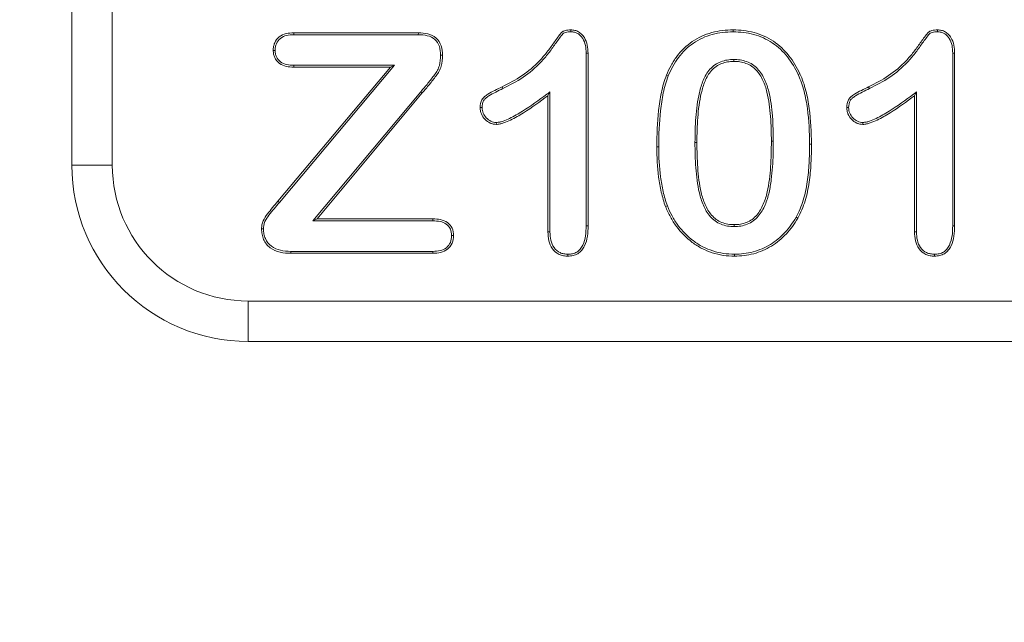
# Model space of a CAD drawing. Header units: millimetres. Extents: x 7 to 342, y 7 to 263.
# Tile 4 of 32: x 47.12 to 58.3, y 56.4 to 63.24. Entities that reach past the tile are written whole.
import ezdxf

# ---------------------------------------------------------------- set-up
doc = ezdxf.new("R2010")
doc.units = ezdxf.units.MM
doc.header["$LTSCALE"] = 1.25
for name, color, linetype, lineweight in [('Dimension (ANSI)', 7, 'Continuous', 9), ('Visible (ANSI)', 7, 'Continuous', 9), ('Visible Narrow (ANSI)', 7, 'Continuous', 9)]:
    doc.layers.add(name, color=color, linetype=linetype, lineweight=lineweight)
doc.styles.add('Note Text (ANSI)', font='arial.ttf')
doc.dimstyles.new('Default - mm (ANSI)', dxfattribs={"dimscale": 1.25, "dimtxt": 2, "dimasz": 2, "dimexe": 3.175, "dimexo": 1, "dimgap": 0.8, "dimtad": 0, "dimtih": 1, "dimtoh": 1, "dimrnd": 1e-08, "dimzin": 4, "dimdsep": 46, "dimtxsty": 'Note Text (ANSI)', "dimblk": 'Filled-1', "dimcen": 0.09, "dimdle": 10, "dimclrd": 256, "dimclre": 256, "dimclrt": 256, "dimadec": 1, "dimazin": 0, "dimtfac": 1.524, "dimtofl": 0, "dimtmove": 0, "dimatfit": 3, "dimfxl": 0, "dimtolj": 1, "dimtzin": 0, "dimlwd": -1, "dimlwe": -1, "dimarcsym": 0})

# ---------------------------------------------------------------- blocks, each defined once
blk = doc.blocks.new('Filled-1')
at = {"color": 0}
for p, q in [((0, 0), (-1, 0.15)), ((-1, 0.15), (-1, -0.15)), ((-1, 0), (0, 0)), ((-1, -0.15), (0, 0))]:
    blk.add_line(p, q, dxfattribs=at)
at = {"color": 0, "flags": 128}
blk.add_lwpolyline([(-1, -0.15), (0, 0), (-1, 0.15), (-1, -0.15)], dxfattribs=at)
at = {"color": 0}
blk.add_solid([(-1, -0.15), (0, 0), (-1, 0.15), (-1, -0.15)], dxfattribs=at)
blk = doc.blocks.new('*D21')
at = {"layer": 'Defpoints', "color": 0, "transparency": 16777216}
for p in [(39.714, 81.088), (79.714, 46.088), (79.714, 36.43)]:
    blk.add_point(p, dxfattribs=at)
at = {"layer": 'Dimension (ANSI)', "transparency": 16777216}
for p, q in [((39.714, 79.838), (39.714, 32.461)), ((79.714, 44.838), (79.714, 32.461)), ((42.214, 36.43), (53.943, 36.43)), ((77.214, 36.43), (65.486, 36.43))]:
    blk.add_line(p, q, dxfattribs=at)
at = {"layer": 'Dimension (ANSI)', "transparency": 16777216, "xscale": 2.5, "yscale": 2.5, "zscale": 2.5, "rotation": 180}
blk.add_blockref('Filled-1', (39.714, 36.43), dxfattribs=at)
at = {"layer": 'Dimension (ANSI)', "transparency": 16777216, "xscale": 2.5, "yscale": 2.5, "zscale": 2.5}
blk.add_blockref('Filled-1', (79.714, 36.43), dxfattribs=at)
at = {"layer": 'Dimension (ANSI)', "transparency": 16777216, "insert": (59.714, 36.43), "char_height": 2.5, "attachment_point": 5, "style": 'Note Text (ANSI)'}
blk.add_mtext('\\A1; 40.00\\P[1.57]', dxfattribs=at)
blk = doc.blocks.new('*D22')
at = {"layer": 'Defpoints', "color": 0, "transparency": 16777216}
for p in [(29.217, 81.088), (39.714, 81.088), (79.714, 46.088)]:
    blk.add_point(p, dxfattribs=at)
at = {"layer": 'Dimension (ANSI)', "transparency": 16777216}
for p, q in [((38.464, 81.088), (25.249, 81.088)), ((29.217, 78.588), (29.217, 68.278)), ((29.217, 48.588), (29.217, 58.897)), ((78.464, 46.088), (25.249, 46.088))]:
    blk.add_line(p, q, dxfattribs=at)
at = {"layer": 'Dimension (ANSI)', "transparency": 16777216, "xscale": 2.5, "yscale": 2.5, "zscale": 2.5}
for p, rotation in [((29.217, 81.088), 90), ((29.217, 46.088), 270)]:
    blk.add_blockref('Filled-1', p, dxfattribs=dict(at, rotation=rotation))
at = {"layer": 'Dimension (ANSI)', "transparency": 16777216, "insert": (29.217, 63.588), "char_height": 2.5, "attachment_point": 5, "style": 'Note Text (ANSI)'}
blk.add_mtext('\\A1; 35.00\\P[1.38]', dxfattribs=at)

msp = doc.modelspace()

# ---------------------------------------------------------------- linework, layer by layer
at = {"layer": 'Visible (ANSI)'}
for p, q in [((47.7144, 65.5875), (47.7144, 61.5875)), ((50.2316, 63.09), (51.6458, 63.09)), ((50.2319, 63.0682), (50.2316, 63.09)), ((50.2319, 63.0682), (51.6454, 63.0682)), ((51.6454, 63.0682), (51.6458, 63.09)), ((53.3761, 63.1006), (53.3764, 63.1225)), ((55.2172, 63.1007), (55.2173, 63.1225)), ((57.5361, 63.1006), (57.5364, 63.1225)), ((50.0209, 62.8905), (49.999, 62.8905)), ((51.8987, 62.8357), (51.9205, 62.8356)), ((53.5501, 62.8586), (53.5719, 62.859)), ((53.5501, 62.8586), (53.5501, 60.8996)), ((53.5719, 62.859), (53.5719, 60.8993)), ((57.7101, 62.8586), (57.7319, 62.859)), ((57.7101, 62.8586), (57.7101, 60.8996)), ((57.7319, 62.859), (57.7319, 60.8993)), ((50.0518, 61.1786), (51.3289, 62.7)), ((50.0685, 61.1645), (51.3759, 62.7219)), ((50.2318, 62.7219), (50.2316, 62.7)), ((51.3289, 62.7), (50.2316, 62.7)), ((51.3759, 62.7219), (50.2318, 62.7219)), ((51.3759, 62.7219), (51.3289, 62.7)), ((55.2248, 62.7869), (55.2249, 62.765)), ((54.4815, 62.6011), (54.4611, 62.6091)), ((55.9566, 62.6152), (55.9764, 62.6244)), ((51.6733, 62.4217), (50.4494, 60.9557)), ((51.69, 62.4075), (50.4961, 60.9775)), ((53.1388, 62.4184), (53.1169, 62.375)), ((53.1169, 60.8303), (53.1169, 62.375)), ((53.1388, 60.8306), (53.1388, 62.4184)), ((57.2988, 62.4184), (57.2769, 62.375)), ((57.2769, 60.8303), (57.2769, 62.375)), ((57.2988, 60.8306), (57.2988, 62.4184)), ((52.369, 62.241), (52.3471, 62.241)), ((56.529, 62.241), (56.5071, 62.241)), ((52.5306, 62.072), (52.5309, 62.05)), ((56.6906, 62.072), (56.6909, 62.05)), ((54.4714, 61.125), (54.451, 61.1172)), ((50.4494, 60.9557), (50.4961, 60.9775)), ((50.4494, 60.9557), (51.8115, 60.9557)), ((50.4961, 60.9775), (51.8119, 60.9775)), ((51.8115, 60.9557), (51.8119, 60.9775)), ((53.5501, 60.8996), (53.5719, 60.8993)), ((55.2284, 60.8907), (55.2284, 60.9125)), ((55.932, 60.9959), (55.951, 60.9851)), ((57.7101, 60.8996), (57.7319, 60.8993)), ((49.8888, 60.8642), (49.8669, 60.8643)), ((52.0225, 60.7886), (52.0444, 60.7886)), ((53.1388, 60.8306), (53.1169, 60.8303)), ((57.2988, 60.8306), (57.2769, 60.8303)), ((50.1978, 60.6094), (50.1975, 60.5875)), ((51.8119, 60.5875), (50.1975, 60.5875)), ((51.8115, 60.6094), (50.1978, 60.6094)), ((51.8115, 60.6094), (51.8119, 60.5875)), ((53.3429, 60.5769), (53.3429, 60.555)), ((55.2342, 60.5769), (55.234, 60.555)), ((57.5029, 60.5769), (57.5029, 60.555)), ((49.7144, 59.5875), (69.7144, 59.5875))]:
    msp.add_line(p, q, dxfattribs=at)
msp.add_arc((49.7144, 61.5875), 2, 180, 270, dxfattribs=at)
for points, knots in [([(49.999, 62.8905), (49.9995, 62.905), (50.0001, 62.9195), (50.0051, 62.9479), (50.0096, 62.9618), (50.027, 63.0017), (50.045, 63.0254), (50.0902, 63.0616), (50.1173, 63.0737), (50.1735, 63.0876), (50.2027, 63.089), (50.2316, 63.09)], [0, 0, 0, 0, 0.125, 0.125, 0.25, 0.25, 0.5, 0.5, 0.75, 0.75, 1, 1, 1, 1]), ([(50.0209, 62.8905), (50.0214, 62.9047), (50.022, 62.9178), (50.0263, 62.9422), (50.0302, 62.9545), (50.0458, 62.99), (50.0614, 63.0105), (50.1012, 63.0424), (50.125, 63.0531), (50.1762, 63.0657), (50.2031, 63.0671), (50.2319, 63.0682)], [0.00256738, 0.00256738, 0.00256738, 0.00256738, 0.125, 0.125, 0.25, 0.25, 0.5, 0.5, 0.75, 0.75, 0.99887555, 0.99887555, 0.99887555, 0.99887555]), ([(51.6454, 63.0682), (51.6811, 63.067), (51.7147, 63.0652), (51.7791, 63.0488), (51.8093, 63.0349), (51.8569, 62.9933), (51.8739, 62.9654), (51.8951, 62.9034), (51.8976, 62.8713), (51.8987, 62.8357)], [0.00085366, 0.00085366, 0.00085366, 0.00085366, 0.25, 0.25, 0.5, 0.5, 0.75, 0.75, 0.99838743, 0.99838743, 0.99838743, 0.99838743]), ([(51.6458, 63.09), (51.6815, 63.0888), (51.7175, 63.087), (51.7869, 63.0694), (51.8205, 63.0542), (51.8745, 63.007), (51.8936, 62.9753), (51.9168, 62.9075), (51.9195, 62.8713), (51.9205, 62.8356)], [0, 0, 0, 0, 0.25, 0.25, 0.5, 0.5, 0.75, 0.75, 1, 1, 1, 1]), ([(52.5959, 62.4771), (52.6737, 62.5152), (52.7508, 62.5554), (52.8945, 62.6522), (52.9607, 62.709), (53.0497, 62.8037), (53.0782, 62.8364), (53.1184, 62.8875), (53.1314, 62.9048), (53.1565, 62.9402), (53.1687, 62.9581), (53.1941, 62.9932), (53.2067, 63.0108), (53.2327, 63.0454), (53.2454, 63.063), (53.2659, 63.0882), (53.2733, 63.0964), (53.2912, 63.1086), (53.3015, 63.1125), (53.333, 63.1209), (53.3548, 63.1219), (53.3764, 63.1225)], [0, 0, 0, 0, 0.25, 0.25, 0.5, 0.5, 0.625, 0.625, 0.6875, 0.6875, 0.75, 0.75, 0.8125, 0.8125, 0.875, 0.875, 0.90625, 0.90625, 0.9375, 0.9375, 1, 1, 1, 1]), ([(52.6055, 62.4574), (52.6055, 62.4574), (52.6055, 62.4575), (52.6834, 62.4957), (52.7618, 62.5364), (52.908, 62.6349), (52.9757, 62.6931), (53.0661, 62.7892), (53.095, 62.8223), (53.1359, 62.8742), (53.149, 62.8919), (53.1745, 62.9278), (53.1864, 62.9452), (53.2118, 62.9803), (53.224, 62.9974), (53.2503, 63.0324), (53.2631, 63.0502), (53.2824, 63.0739), (53.2882, 63.0801), (53.301, 63.0889), (53.3085, 63.0918), (53.3355, 63.099), (53.3548, 63.1), (53.3761, 63.1006)], [-0.00007903, -0.00007903, -0.00007903, -0.00007903, 0, 0, 0.25, 0.25, 0.5, 0.5, 0.625, 0.625, 0.6875, 0.6875, 0.75, 0.75, 0.8125, 0.8125, 0.875, 0.875, 0.90625, 0.90625, 0.9375, 0.9375, 0.99900717, 0.99900717, 0.99900717, 0.99900717]), ([(53.3761, 63.1006), (53.3911, 63.0997), (53.4047, 63.0987), (53.4303, 63.093), (53.4425, 63.0883), (53.465, 63.075), (53.4759, 63.0662), (53.4953, 63.0468), (53.5036, 63.0362), (53.5254, 63.0007), (53.5361, 62.9739), (53.5476, 62.9184), (53.5489, 62.889), (53.5501, 62.8586)], [0.0027973, 0.0027973, 0.0027973, 0.0027973, 0.125, 0.125, 0.25, 0.25, 0.375, 0.375, 0.5, 0.5, 0.75, 0.75, 0.99887805, 0.99887805, 0.99887805, 0.99887805]), ([(53.3764, 63.1225), (53.3918, 63.1215), (53.4071, 63.1205), (53.4371, 63.1139), (53.4517, 63.1083), (53.4781, 63.0926), (53.4902, 63.0828), (53.5119, 63.0611), (53.5214, 63.0489), (53.5456, 63.0096), (53.5571, 62.9806), (53.5695, 62.9205), (53.5708, 62.8895), (53.5719, 62.859)], [0, 0, 0, 0, 0.125, 0.125, 0.25, 0.25, 0.375, 0.375, 0.5, 0.5, 0.75, 0.75, 1, 1, 1, 1]), ([(54.4611, 62.6091), (54.4771, 62.6466), (54.4937, 62.6838), (54.533, 62.7551), (54.5549, 62.7895), (54.6284, 62.8871), (54.6875, 62.9445), (54.7884, 63.0134), (54.8241, 63.0331), (54.898, 63.0673), (54.9365, 63.0809), (55.015, 63.1026), (55.055, 63.1104), (55.1358, 63.1203), (55.1766, 63.1218), (55.2173, 63.1225)], [0, 0, 0, 0, 0.125, 0.125, 0.25, 0.25, 0.5, 0.5, 0.625, 0.625, 0.75, 0.75, 0.875, 0.875, 1, 1, 1, 1]), ([(54.4815, 62.6011), (54.4974, 62.6384), (54.5134, 62.6743), (54.5517, 62.7437), (54.5731, 62.7772), (54.6445, 62.8722), (54.7018, 62.9277), (54.7998, 62.9947), (54.8341, 63.0136), (54.9064, 63.0471), (54.9431, 63.06), (55.0201, 63.0813), (55.0586, 63.0888), (55.1375, 63.0985), (55.1766, 63.1), (55.2172, 63.1007)], [0.00065113, 0.00065113, 0.00065113, 0.00065113, 0.125, 0.125, 0.25, 0.25, 0.5, 0.5, 0.625, 0.625, 0.75, 0.75, 0.875, 0.875, 0.99955269, 0.99955269, 0.99955269, 0.99955269]), ([(55.2172, 63.1007), (55.2574, 63.0997), (55.2963, 63.0986), (55.3739, 63.0892), (55.4123, 63.0815), (55.5259, 63.0505), (55.5984, 63.0188), (55.7273, 62.9322), (55.7848, 62.8776), (55.8585, 62.7855), (55.881, 62.7533), (55.9213, 62.6862), (55.9388, 62.6512), (55.9566, 62.6152)], [0.00045321, 0.00045321, 0.00045321, 0.00045321, 0.125, 0.125, 0.25, 0.25, 0.5, 0.5, 0.75, 0.75, 0.875, 0.875, 0.99941572, 0.99941572, 0.99941572, 0.99941572]), ([(55.2173, 63.1225), (55.2575, 63.1216), (55.2977, 63.1204), (55.3776, 63.1108), (55.4171, 63.1029), (55.5336, 63.0711), (55.6083, 63.0385), (55.7418, 62.9488), (55.8008, 62.8927), (55.8762, 62.7984), (55.8993, 62.7654), (55.9407, 62.6964), (55.9586, 62.6604), (55.9764, 62.6244)], [0, 0, 0, 0, 0.125, 0.125, 0.25, 0.25, 0.5, 0.5, 0.75, 0.75, 0.875, 0.875, 1, 1, 1, 1]), ([(56.7559, 62.4771), (56.8337, 62.5152), (56.9108, 62.5554), (57.0545, 62.6522), (57.1207, 62.709), (57.2097, 62.8037), (57.2382, 62.8364), (57.2784, 62.8875), (57.2914, 62.9048), (57.3165, 62.9402), (57.3287, 62.9581), (57.3541, 62.9932), (57.3667, 63.0108), (57.3927, 63.0454), (57.4054, 63.063), (57.4259, 63.0882), (57.4333, 63.0964), (57.4512, 63.1086), (57.4615, 63.1125), (57.493, 63.1209), (57.5148, 63.1219), (57.5364, 63.1225)], [0, 0, 0, 0, 0.25, 0.25, 0.5, 0.5, 0.625, 0.625, 0.6875, 0.6875, 0.75, 0.75, 0.8125, 0.8125, 0.875, 0.875, 0.90625, 0.90625, 0.9375, 0.9375, 1, 1, 1, 1]), ([(56.7655, 62.4574), (56.7655, 62.4574), (56.7655, 62.4575), (56.8434, 62.4957), (56.9218, 62.5364), (57.068, 62.6349), (57.1357, 62.6931), (57.2261, 62.7892), (57.255, 62.8223), (57.2959, 62.8742), (57.309, 62.8919), (57.3345, 62.9278), (57.3464, 62.9452), (57.3718, 62.9803), (57.384, 62.9974), (57.4103, 63.0324), (57.4231, 63.0502), (57.4424, 63.0739), (57.4482, 63.0801), (57.461, 63.0889), (57.4685, 63.0918), (57.4955, 63.099), (57.5148, 63.1), (57.5361, 63.1006)], [-0.00007903, -0.00007903, -0.00007903, -0.00007903, 0, 0, 0.25, 0.25, 0.5, 0.5, 0.625, 0.625, 0.6875, 0.6875, 0.75, 0.75, 0.8125, 0.8125, 0.875, 0.875, 0.90625, 0.90625, 0.9375, 0.9375, 0.99900717, 0.99900717, 0.99900717, 0.99900717]), ([(57.5361, 63.1006), (57.5511, 63.0997), (57.5647, 63.0987), (57.5903, 63.093), (57.6025, 63.0883), (57.625, 63.075), (57.6359, 63.0662), (57.6553, 63.0468), (57.6636, 63.0362), (57.6854, 63.0007), (57.6961, 62.9739), (57.7076, 62.9184), (57.7089, 62.889), (57.7101, 62.8586)], [0.0027973, 0.0027973, 0.0027973, 0.0027973, 0.125, 0.125, 0.25, 0.25, 0.375, 0.375, 0.5, 0.5, 0.75, 0.75, 0.99887805, 0.99887805, 0.99887805, 0.99887805]), ([(57.5364, 63.1225), (57.5518, 63.1215), (57.5671, 63.1205), (57.5971, 63.1139), (57.6117, 63.1083), (57.6381, 63.0926), (57.6502, 63.0828), (57.6719, 63.0611), (57.6814, 63.0489), (57.7056, 63.0096), (57.7171, 62.9806), (57.7295, 62.9205), (57.7308, 62.8895), (57.7319, 62.859)], [0, 0, 0, 0, 0.125, 0.125, 0.25, 0.25, 0.375, 0.375, 0.5, 0.5, 0.75, 0.75, 1, 1, 1, 1]), ([(50.2316, 62.7), (50.2032, 62.7007), (50.1747, 62.7019), (50.1195, 62.7152), (50.0925, 62.7258), (50.0466, 62.7593), (50.0283, 62.7821), (50.0101, 62.8206), (50.0055, 62.8342), (50.0002, 62.862), (49.9996, 62.8763), (49.999, 62.8905)], [0, 0, 0, 0, 0.25, 0.25, 0.5, 0.5, 0.75, 0.75, 0.875, 0.875, 1, 1, 1, 1]), ([(50.2318, 62.7219), (50.2033, 62.7225), (50.1775, 62.7237), (50.1268, 62.7359), (50.1024, 62.7456), (50.0625, 62.7748), (50.0466, 62.7946), (50.0306, 62.8284), (50.0266, 62.8403), (50.0221, 62.8639), (50.0215, 62.8766), (50.0209, 62.8905)], [0.000715, 0.000715, 0.000715, 0.000715, 0.25, 0.25, 0.5, 0.5, 0.75, 0.75, 0.875, 0.875, 0.99738894, 0.99738894, 0.99738894, 0.99738894]), ([(51.8987, 62.8357), (51.8972, 62.7941), (51.8954, 62.7548), (51.879, 62.6995), (51.8716, 62.6811), (51.8535, 62.6473), (51.8417, 62.6308), (51.8062, 62.5817), (51.7798, 62.5488), (51.7278, 62.4849), (51.7005, 62.4534), (51.6734, 62.4217), (51.6733, 62.4217), (51.6733, 62.4217)], [0.00139392, 0.00139392, 0.00139392, 0.00139392, 0.25, 0.25, 0.375, 0.375, 0.5, 0.5, 0.75, 0.75, 1, 1, 1.0003086, 1.0003086, 1.0003086, 1.0003086]), ([(51.9205, 62.8356), (51.9191, 62.7942), (51.9173, 62.7518), (51.8995, 62.6918), (51.8917, 62.6723), (51.872, 62.6355), (51.8598, 62.6185), (51.8232, 62.5679), (51.7971, 62.5353), (51.7444, 62.4707), (51.7171, 62.4391), (51.69, 62.4075)], [0, 0, 0, 0, 0.25, 0.25, 0.375, 0.375, 0.5, 0.5, 0.75, 0.75, 1, 1, 1, 1]), ([(55.2248, 62.7869), (55.2246, 62.7869), (55.2244, 62.7869), (55.2009, 62.7861), (55.1757, 62.7852), (55.1262, 62.7768), (55.1023, 62.7704), (55.0316, 62.7434), (54.9888, 62.7132), (54.922, 62.6378), (54.8974, 62.5944), (54.8599, 62.504), (54.8467, 62.4579), (54.8136, 62.3181), (54.8021, 62.2235), (54.7875, 62.0344), (54.7859, 61.9396), (54.7851, 61.8455), (54.7851, 61.8455), (54.7851, 61.8455)], [-0.0005276, -0.0005276, -0.0005276, -0.0005276, 0, 0, 0.0625, 0.0625, 0.125, 0.125, 0.25, 0.25, 0.375, 0.375, 0.5, 0.5, 0.75, 0.75, 1, 1, 1.0001002, 1.0001002, 1.0001002, 1.0001002]), ([(55.2249, 62.765), (55.2013, 62.7643), (55.1778, 62.7634), (55.1314, 62.7555), (55.1085, 62.7493), (55.0426, 62.7242), (55.003, 62.6962), (54.9405, 62.6258), (54.9169, 62.5843), (54.8808, 62.4974), (54.8678, 62.452), (54.8352, 62.3147), (54.8239, 62.221), (54.8094, 62.0335), (54.8077, 61.9394), (54.8069, 61.8454)], [0, 0, 0, 0, 0.0625, 0.0625, 0.125, 0.125, 0.25, 0.25, 0.375, 0.375, 0.5, 0.5, 0.75, 0.75, 1, 1, 1, 1]), ([(55.6738, 61.8591), (55.6736, 61.9532), (55.6713, 62.0472), (55.6642, 62.1412), (55.664, 62.1435), (55.6639, 62.1458), (55.6637, 62.1481), (55.6565, 62.2405), (55.6451, 62.3322), (55.6227, 62.4222), (55.611, 62.469), (55.596, 62.5151), (55.5756, 62.5588), (55.5547, 62.6033), (55.5286, 62.6454), (55.495, 62.6814), (55.4606, 62.7182), (55.4179, 62.7462), (55.3701, 62.7634), (55.3466, 62.7719), (55.3229, 62.778), (55.2981, 62.7818), (55.2742, 62.7855), (55.2496, 62.7864), (55.2253, 62.7869), (55.2251, 62.7869), (55.225, 62.7869), (55.2248, 62.7869)], [0, 0, 0, 0, 0.243989, 0.243989, 0.243989, 0.25, 0.25, 0.25, 0.4900649, 0.4900649, 0.4900649, 0.6149249, 0.6149249, 0.6149249, 0.7424279, 0.7424279, 0.7424279, 0.8727828, 0.8727828, 0.8727828, 0.9372074, 0.9372074, 0.9372074, 0.9994945, 0.9994945, 0.9994945, 1, 1, 1, 1]), ([(55.6519, 61.8591), (55.6518, 61.9526), (55.6495, 62.0463), (55.6353, 62.2328), (55.6241, 62.3261), (55.5902, 62.4623), (55.5757, 62.5071), (55.5359, 62.5919), (55.511, 62.6323), (55.4471, 62.7007), (55.4068, 62.7269), (55.3407, 62.7507), (55.318, 62.7567), (55.2717, 62.7638), (55.2482, 62.7645), (55.2249, 62.765)], [0, 0, 0, 0, 0.25, 0.25, 0.5, 0.5, 0.625, 0.625, 0.75, 0.75, 0.875, 0.875, 0.9375, 0.9375, 1, 1, 1, 1]), ([(54.3519, 61.7961), (54.3527, 61.9335), (54.3571, 62.0711), (54.38, 62.2759), (54.3902, 62.3439), (54.4114, 62.4448), (54.4192, 62.4783), (54.438, 62.5444), (54.4495, 62.5768), (54.4611, 62.6091)], [0, 0, 0, 0, 0.5, 0.5, 0.75, 0.75, 0.875, 0.875, 1, 1, 1, 1]), ([(54.3738, 61.7962), (54.3746, 61.933), (54.379, 62.0698), (54.4017, 62.2729), (54.4118, 62.3402), (54.4327, 62.4399), (54.4405, 62.473), (54.4588, 62.5375), (54.4699, 62.5689), (54.4815, 62.6011)], [0.00017861, 0.00017861, 0.00017861, 0.00017861, 0.5, 0.5, 0.75, 0.75, 0.875, 0.875, 0.99922931, 0.99922931, 0.99922931, 0.99922931]), ([(55.9566, 62.6152), (55.97, 62.584), (55.9828, 62.5538), (56.0043, 62.4912), (56.0137, 62.4588), (56.0393, 62.3615), (56.0514, 62.2956), (56.0788, 62.0956), (56.0839, 61.9605), (56.0851, 61.8251)], [0.00068913, 0.00068913, 0.00068913, 0.00068913, 0.125, 0.125, 0.25, 0.25, 0.5, 0.5, 0.99976899, 0.99976899, 0.99976899, 0.99976899]), ([(55.9764, 62.6244), (55.9899, 62.5931), (56.0032, 62.5618), (56.0253, 62.4976), (56.0347, 62.4648), (56.0607, 62.3662), (56.0729, 62.2992), (56.1006, 62.0972), (56.1058, 61.9609), (56.1069, 61.8251)], [0, 0, 0, 0, 0.125, 0.125, 0.25, 0.25, 0.5, 0.5, 1, 1, 1, 1]), ([(52.3471, 62.241), (52.3485, 62.2713), (52.3521, 62.3029), (52.3744, 62.3433), (52.3845, 62.3551), (52.4077, 62.3751), (52.4205, 62.3836), (52.4855, 62.424), (52.5408, 62.4506), (52.5959, 62.4771)], [0, 0, 0, 0, 0.25, 0.25, 0.375, 0.375, 0.5, 0.5, 1, 1, 1, 1]), ([(56.5071, 62.241), (56.5085, 62.2713), (56.5121, 62.3029), (56.5344, 62.3433), (56.5445, 62.3551), (56.5677, 62.3751), (56.5805, 62.3836), (56.6455, 62.424), (56.7008, 62.4506), (56.7559, 62.4771)], [0, 0, 0, 0, 0.25, 0.25, 0.375, 0.375, 0.5, 0.5, 1, 1, 1, 1]), ([(52.369, 62.241), (52.3704, 62.2707), (52.3739, 62.2971), (52.3861, 62.3193), (52.3923, 62.3305), (52.4002, 62.3397), (52.4104, 62.3485), (52.4206, 62.3573), (52.4324, 62.3653), (52.445, 62.3731), (52.4955, 62.4045), (52.5505, 62.431), (52.6055, 62.4574)], [0.00295861, 0.00295861, 0.00295861, 0.00295861, 0.25, 0.25, 0.25, 0.375, 0.375, 0.375, 0.5, 0.5, 0.5, 1.00022462, 1.00022462, 1.00022462, 1.00022462]), ([(53.1388, 62.4184), (53.1272, 62.4098), (53.1156, 62.4012), (53.0134, 62.3256), (52.9224, 62.2599), (52.78, 62.1713), (52.7316, 62.1429), (52.6573, 62.107), (52.6319, 62.096), (52.5937, 62.0826), (52.5812, 62.0789), (52.5569, 62.0743), (52.5441, 62.0731), (52.5306, 62.072)], [-0.0642344, -0.0642344, -0.0642344, -0.0642344, 0, 0, 0.5, 0.5, 0.75, 0.75, 0.875, 0.875, 0.9375, 0.9375, 0.9976914, 0.9976914, 0.9976914, 0.9976914]), ([(53.1169, 62.375), (53.0263, 62.308), (52.9348, 62.2418), (52.7911, 62.1524), (52.7424, 62.1238), (52.6663, 62.087), (52.6403, 62.0758), (52.6003, 62.0618), (52.5867, 62.0577), (52.5591, 62.0524), (52.545, 62.0512), (52.5309, 62.05)], [0, 0, 0, 0, 0.5, 0.5, 0.75, 0.75, 0.875, 0.875, 0.9375, 0.9375, 1, 1, 1, 1]), ([(56.529, 62.241), (56.5304, 62.2707), (56.5339, 62.2971), (56.5461, 62.3193), (56.5523, 62.3305), (56.5602, 62.3397), (56.5704, 62.3485), (56.5806, 62.3573), (56.5924, 62.3653), (56.605, 62.3731), (56.6555, 62.4045), (56.7105, 62.431), (56.7655, 62.4574)], [0.00295861, 0.00295861, 0.00295861, 0.00295861, 0.25, 0.25, 0.25, 0.375, 0.375, 0.375, 0.5, 0.5, 0.5, 1.00022462, 1.00022462, 1.00022462, 1.00022462]), ([(57.2988, 62.4184), (57.2872, 62.4098), (57.2756, 62.4012), (57.1734, 62.3256), (57.0824, 62.2599), (56.94, 62.1713), (56.8916, 62.1429), (56.8173, 62.107), (56.7919, 62.096), (56.7537, 62.0826), (56.7412, 62.0789), (56.7169, 62.0743), (56.7041, 62.0731), (56.6906, 62.072)], [-0.0642344, -0.0642344, -0.0642344, -0.0642344, 0, 0, 0.5, 0.5, 0.75, 0.75, 0.875, 0.875, 0.9375, 0.9375, 0.9976914, 0.9976914, 0.9976914, 0.9976914]), ([(57.2769, 62.375), (57.1863, 62.308), (57.0948, 62.2418), (56.9511, 62.1524), (56.9024, 62.1238), (56.8263, 62.087), (56.8003, 62.0758), (56.7603, 62.0618), (56.7467, 62.0577), (56.7191, 62.0524), (56.705, 62.0512), (56.6909, 62.05)], [0, 0, 0, 0, 0.5, 0.5, 0.75, 0.75, 0.875, 0.875, 0.9375, 0.9375, 1, 1, 1, 1]), ([(52.5309, 62.05), (52.5187, 62.0507), (52.5065, 62.0514), (52.4827, 62.0562), (52.471, 62.0603), (52.438, 62.0762), (52.4184, 62.0913), (52.3846, 62.1265), (52.3709, 62.1471), (52.3567, 62.1809), (52.3528, 62.1926), (52.3484, 62.2165), (52.3477, 62.2288), (52.3471, 62.241)], [0, 0, 0, 0, 0.125, 0.125, 0.25, 0.25, 0.5, 0.5, 0.75, 0.75, 0.875, 0.875, 1, 1, 1, 1]), ([(52.5306, 62.072), (52.519, 62.0726), (52.5085, 62.0733), (52.4889, 62.0773), (52.479, 62.0807), (52.4505, 62.0945), (52.4325, 62.1082), (52.402, 62.14), (52.3901, 62.1579), (52.3773, 62.1883), (52.374, 62.1985), (52.3703, 62.2184), (52.3696, 62.2292), (52.369, 62.241)], [0.0053184, 0.0053184, 0.0053184, 0.0053184, 0.125, 0.125, 0.25, 0.25, 0.5, 0.5, 0.75, 0.75, 0.875, 0.875, 0.99629957, 0.99629957, 0.99629957, 0.99629957]), ([(56.6909, 62.05), (56.6787, 62.0507), (56.6665, 62.0514), (56.6427, 62.0562), (56.631, 62.0603), (56.598, 62.0762), (56.5784, 62.0913), (56.5446, 62.1265), (56.5309, 62.1471), (56.5167, 62.1809), (56.5128, 62.1926), (56.5084, 62.2165), (56.5077, 62.2288), (56.5071, 62.241)], [0, 0, 0, 0, 0.125, 0.125, 0.25, 0.25, 0.5, 0.5, 0.75, 0.75, 0.875, 0.875, 1, 1, 1, 1]), ([(56.6906, 62.072), (56.679, 62.0726), (56.6685, 62.0733), (56.6489, 62.0773), (56.639, 62.0807), (56.6105, 62.0945), (56.5925, 62.1082), (56.562, 62.14), (56.5501, 62.1579), (56.5373, 62.1883), (56.534, 62.1985), (56.5303, 62.2184), (56.5296, 62.2292), (56.529, 62.241)], [0.0053184, 0.0053184, 0.0053184, 0.0053184, 0.125, 0.125, 0.25, 0.25, 0.5, 0.5, 0.75, 0.75, 0.875, 0.875, 0.99629957, 0.99629957, 0.99629957, 0.99629957]), ([(54.451, 61.1172), (54.4416, 61.1443), (54.4322, 61.1715), (54.4162, 61.2267), (54.4092, 61.2546), (54.3898, 61.3386), (54.38, 61.3952), (54.3574, 61.5661), (54.3529, 61.6813), (54.3519, 61.7961)], [0, 0, 0, 0, 0.125, 0.125, 0.25, 0.25, 0.5, 0.5, 1, 1, 1, 1]), ([(54.4714, 61.125), (54.4621, 61.152), (54.453, 61.1784), (54.4373, 61.2322), (54.4305, 61.2598), (54.4112, 61.3429), (54.4016, 61.3987), (54.3792, 61.5679), (54.3747, 61.6817), (54.3738, 61.7962)], [0.00104264, 0.00104264, 0.00104264, 0.00104264, 0.125, 0.125, 0.25, 0.25, 0.5, 0.5, 0.99978655, 0.99978655, 0.99978655, 0.99978655]), ([(54.7851, 61.8455), (54.7851, 61.8454), (54.7851, 61.8454), (54.7852, 61.7496), (54.7875, 61.6545), (54.8014, 61.4626), (54.8123, 61.3672), (54.8458, 61.2254), (54.86, 61.1784), (54.8998, 61.088), (54.9242, 61.0446), (54.9744, 60.9869), (54.9924, 60.9698), (55.0345, 60.9389), (55.0568, 60.927), (55.1043, 60.9077), (55.1289, 60.9012), (55.1782, 60.8924), (55.2044, 60.8911), (55.2282, 60.8907), (55.2283, 60.8907), (55.2284, 60.8907)], [-0.0000984, -0.0000984, -0.0000984, -0.0000984, 0, 0, 0.25, 0.25, 0.5, 0.5, 0.625, 0.625, 0.75, 0.75, 0.8125, 0.8125, 0.875, 0.875, 0.9375, 0.9375, 1, 1, 1.0003457, 1.0003457, 1.0003457, 1.0003457]), ([(54.8069, 61.8454), (54.8071, 61.7503), (54.8094, 61.655), (54.8232, 61.4652), (54.834, 61.3703), (54.8668, 61.2314), (54.8807, 61.1856), (54.9191, 61.0985), (54.9429, 61.0564), (54.9898, 61.0026), (55.0072, 60.9861), (55.0455, 60.9579), (55.0667, 60.9466), (55.1108, 60.9286), (55.1339, 60.9226), (55.1808, 60.9142), (55.2046, 60.913), (55.2284, 60.9125)], [0, 0, 0, 0, 0.25, 0.25, 0.5, 0.5, 0.625, 0.625, 0.75, 0.75, 0.8125, 0.8125, 0.875, 0.875, 0.9375, 0.9375, 1, 1, 1, 1]), ([(55.2284, 60.8907), (55.2526, 60.8911), (55.2788, 60.8921), (55.3043, 60.8966), (55.3296, 60.901), (55.3539, 60.9077), (55.3781, 60.9172), (55.4264, 60.9362), (55.4694, 60.9688), (55.5026, 61.0078), (55.5359, 61.0467), (55.5608, 61.0911), (55.5806, 61.1369), (55.6004, 61.1826), (55.6151, 61.2303), (55.626, 61.2784), (55.637, 61.3265), (55.6445, 61.3748), (55.6507, 61.4231), (55.6568, 61.4714), (55.6616, 61.5198), (55.6651, 61.5683), (55.672, 61.6654), (55.6737, 61.7622), (55.6738, 61.8591)], [-0.0003409, -0.0003409, -0.0003409, -0.0003409, 0.0625, 0.0625, 0.0625, 0.125, 0.125, 0.125, 0.25, 0.25, 0.25, 0.375, 0.375, 0.375, 0.5, 0.5, 0.5, 0.625, 0.625, 0.625, 0.75, 0.75, 0.75, 1, 1, 1, 1]), ([(55.2284, 60.9125), (55.2525, 60.913), (55.2767, 60.9139), (55.3243, 60.9223), (55.3476, 60.9288), (55.415, 60.9552), (55.4546, 60.9853), (55.5173, 61.0587), (55.5413, 61.1013), (55.5797, 61.1899), (55.594, 61.2362), (55.6154, 61.3303), (55.6228, 61.378), (55.6351, 61.4737), (55.6398, 61.5217), (55.6501, 61.6661), (55.6518, 61.7627), (55.6519, 61.8591)], [0, 0, 0, 0, 0.0625, 0.0625, 0.125, 0.125, 0.25, 0.25, 0.375, 0.375, 0.5, 0.5, 0.625, 0.625, 0.75, 0.75, 1, 1, 1, 1]), ([(56.0851, 61.8251), (56.0845, 61.7531), (56.0836, 61.6817), (56.0757, 61.5392), (56.0691, 61.468), (56.0491, 61.327), (56.0354, 61.2577), (56.0035, 61.1566), (55.9916, 61.1232), (55.9642, 61.0588), (55.9484, 61.0277), (55.932, 60.9959)], [0.00021775, 0.00021775, 0.00021775, 0.00021775, 0.25, 0.25, 0.5, 0.5, 0.75, 0.75, 0.875, 0.875, 0.99904101, 0.99904101, 0.99904101, 0.99904101]), ([(56.1069, 61.8251), (56.1063, 61.7531), (56.1055, 61.6811), (56.0975, 61.5374), (56.0908, 61.4657), (56.0706, 61.3232), (56.0566, 61.2524), (56.0242, 61.1494), (56.0121, 61.1154), (55.9839, 61.0492), (55.9675, 61.0172), (55.951, 60.9851)], [0, 0, 0, 0, 0.25, 0.25, 0.5, 0.5, 0.75, 0.75, 0.875, 0.875, 1, 1, 1, 1]), ([(49.8669, 60.8643), (49.8677, 60.8798), (49.8685, 60.8954), (49.8741, 60.926), (49.8787, 60.941), (49.897, 60.9839), (49.9143, 61.0101), (49.9718, 61.0835), (50.0116, 61.1312), (50.0518, 61.1786)], [0, 0, 0, 0, 0.125, 0.125, 0.25, 0.25, 0.5, 0.5, 1, 1, 1, 1]), ([(49.8888, 60.8642), (49.8896, 60.8795), (49.8904, 60.8934), (49.8953, 60.9204), (49.8993, 60.9337), (49.916, 60.9726), (49.932, 60.9972), (49.988, 61.0687), (50.029, 61.1179), (50.0685, 61.1645), (50.0685, 61.1645), (50.0685, 61.1645)], [0.00268751, 0.00268751, 0.00268751, 0.00268751, 0.125, 0.125, 0.25, 0.25, 0.5, 0.5, 1, 1, 1.00015077, 1.00015077, 1.00015077, 1.00015077]), ([(55.2342, 60.5769), (55.1915, 60.578), (55.1502, 60.5798), (55.0681, 60.5918), (55.0279, 60.6017), (54.9484, 60.6276), (54.9097, 60.6432), (54.8363, 60.6815), (54.8008, 60.704), (54.7004, 60.7784), (54.6412, 60.8384), (54.5669, 60.9393), (54.5446, 60.9747), (54.5046, 61.048), (54.4879, 61.0858), (54.4714, 61.125)], [0.00038574, 0.00038574, 0.00038574, 0.00038574, 0.125, 0.125, 0.25, 0.25, 0.375, 0.375, 0.5, 0.5, 0.75, 0.75, 0.875, 0.875, 0.99930059, 0.99930059, 0.99930059, 0.99930059]), ([(55.234, 60.555), (55.1913, 60.5561), (55.1484, 60.558), (55.0637, 60.5703), (55.022, 60.5806), (54.9407, 60.6071), (54.9008, 60.6231), (54.825, 60.6628), (54.7887, 60.6858), (54.6856, 60.7622), (54.6248, 60.8238), (54.5487, 60.9271), (54.5258, 60.9634), (54.4849, 61.0386), (54.4676, 61.0777), (54.451, 61.1172)], [0, 0, 0, 0, 0.125, 0.125, 0.25, 0.25, 0.375, 0.375, 0.5, 0.5, 0.75, 0.75, 0.875, 0.875, 1, 1, 1, 1]), ([(51.8115, 60.9557), (51.8399, 60.9548), (51.8667, 60.9537), (51.9177, 60.943), (51.9419, 60.9334), (51.9824, 60.9047), (51.9987, 60.885), (52.0187, 60.841), (52.0212, 60.8165), (52.0225, 60.7886)], [0.00093135, 0.00093135, 0.00093135, 0.00093135, 0.25, 0.25, 0.5, 0.5, 0.75, 0.75, 0.99715381, 0.99715381, 0.99715381, 0.99715381]), ([(51.8119, 60.9775), (51.8402, 60.9767), (51.8688, 60.9756), (51.9245, 60.9639), (51.9516, 60.9534), (51.998, 60.9204), (52.0169, 60.8978), (52.0404, 60.846), (52.0432, 60.8168), (52.0444, 60.7886)], [0, 0, 0, 0, 0.25, 0.25, 0.5, 0.5, 0.75, 0.75, 1, 1, 1, 1]), ([(53.5501, 60.8996), (53.5484, 60.8233), (53.5437, 60.7446), (53.5038, 60.6641), (53.494, 60.6487), (53.4717, 60.6218), (53.4589, 60.6108), (53.4295, 60.5931), (53.4131, 60.5867), (53.3798, 60.5792), (53.3621, 60.578), (53.3429, 60.5769)], [0.00051655, 0.00051655, 0.00051655, 0.00051655, 0.5, 0.5, 0.625, 0.625, 0.75, 0.75, 0.875, 0.875, 0.99745912, 0.99745912, 0.99745912, 0.99745912]), ([(53.5719, 60.8993), (53.5703, 60.8226), (53.5661, 60.7405), (53.5227, 60.653), (53.5122, 60.6363), (53.4872, 60.6062), (53.4722, 60.5932), (53.4386, 60.5731), (53.4201, 60.5658), (53.382, 60.5572), (53.3625, 60.5561), (53.3429, 60.555)], [0, 0, 0, 0, 0.5, 0.5, 0.625, 0.625, 0.75, 0.75, 0.875, 0.875, 1, 1, 1, 1]), ([(55.951, 60.9851), (55.9319, 60.9539), (55.9127, 60.9227), (55.8703, 60.8631), (55.847, 60.8348), (55.7718, 60.7546), (55.7145, 60.708), (55.5897, 60.6313), (55.5219, 60.602), (55.4158, 60.5734), (55.3798, 60.5667), (55.3072, 60.5571), (55.2706, 60.5554), (55.234, 60.555)], [0, 0, 0, 0, 0.125, 0.125, 0.25, 0.25, 0.5, 0.5, 0.75, 0.75, 0.875, 0.875, 1, 1, 1, 1]), ([(55.932, 60.9959), (55.9129, 60.9649), (55.8941, 60.9344), (55.853, 60.8766), (55.8304, 60.849), (55.7571, 60.771), (55.7015, 60.7256), (55.5798, 60.6509), (55.514, 60.6225), (55.4112, 60.5948), (55.3762, 60.5883), (55.3052, 60.5789), (55.2707, 60.5773), (55.2342, 60.5769)], [0.00094559, 0.00094559, 0.00094559, 0.00094559, 0.125, 0.125, 0.25, 0.25, 0.5, 0.5, 0.75, 0.75, 0.875, 0.875, 0.99955163, 0.99955163, 0.99955163, 0.99955163]), ([(57.7101, 60.8996), (57.7084, 60.8233), (57.7037, 60.7446), (57.6638, 60.6641), (57.654, 60.6487), (57.6317, 60.6218), (57.6189, 60.6108), (57.5895, 60.5931), (57.5731, 60.5867), (57.5398, 60.5792), (57.5221, 60.578), (57.5029, 60.5769)], [0.00051655, 0.00051655, 0.00051655, 0.00051655, 0.5, 0.5, 0.625, 0.625, 0.75, 0.75, 0.875, 0.875, 0.99745912, 0.99745912, 0.99745912, 0.99745912]), ([(57.7319, 60.8993), (57.7303, 60.8226), (57.7261, 60.7405), (57.6827, 60.653), (57.6722, 60.6363), (57.6472, 60.6062), (57.6322, 60.5932), (57.5986, 60.5731), (57.5801, 60.5658), (57.542, 60.5572), (57.5225, 60.5561), (57.5029, 60.555)], [0, 0, 0, 0, 0.5, 0.5, 0.625, 0.625, 0.75, 0.75, 0.875, 0.875, 1, 1, 1, 1]), ([(50.1975, 60.5875), (50.1568, 60.5886), (50.1158, 60.5906), (50.0365, 60.6096), (49.9978, 60.6252), (49.9327, 60.6746), (49.9067, 60.7077), (49.8819, 60.7637), (49.8757, 60.7833), (49.8687, 60.8235), (49.8678, 60.8439), (49.8669, 60.8643)], [0, 0, 0, 0, 0.25, 0.25, 0.5, 0.5, 0.75, 0.75, 0.875, 0.875, 1, 1, 1, 1]), ([(50.1978, 60.6094), (50.157, 60.6105), (50.1186, 60.6124), (50.0438, 60.6304), (50.0081, 60.6448), (49.9488, 60.6898), (49.9253, 60.7197), (49.9025, 60.771), (49.8969, 60.789), (49.8906, 60.8251), (49.8897, 60.8441), (49.8888, 60.8642)], [0.00060479, 0.00060479, 0.00060479, 0.00060479, 0.25, 0.25, 0.5, 0.5, 0.75, 0.75, 0.875, 0.875, 0.99794101, 0.99794101, 0.99794101, 0.99794101]), ([(52.0225, 60.7886), (52.0213, 60.7599), (52.0186, 60.7349), (51.9991, 60.6878), (51.9833, 60.6668), (51.9435, 60.6347), (51.9195, 60.6244), (51.8675, 60.6119), (51.8406, 60.6104), (51.8115, 60.6094)], [0.00277194, 0.00277194, 0.00277194, 0.00277194, 0.25, 0.25, 0.5, 0.5, 0.75, 0.75, 0.99891423, 0.99891423, 0.99891423, 0.99891423]), ([(52.0444, 60.7886), (52.0432, 60.7596), (52.0403, 60.73), (52.0179, 60.6761), (51.9999, 60.6521), (51.9544, 60.6154), (51.9269, 60.6037), (51.8702, 60.59), (51.8409, 60.5885), (51.8119, 60.5875)], [0, 0, 0, 0, 0.25, 0.25, 0.5, 0.5, 0.75, 0.75, 1, 1, 1, 1]), ([(53.3429, 60.555), (53.3261, 60.5559), (53.3093, 60.5568), (53.2763, 60.5629), (53.2601, 60.5679), (53.2144, 60.5893), (53.1876, 60.6113), (53.1479, 60.6657), (53.1352, 60.6975), (53.1197, 60.763), (53.1181, 60.7967), (53.1169, 60.8303)], [0, 0, 0, 0, 0.125, 0.125, 0.25, 0.25, 0.5, 0.5, 0.75, 0.75, 1, 1, 1, 1]), ([(53.3429, 60.5769), (53.3265, 60.5778), (53.3111, 60.5787), (53.282, 60.584), (53.2676, 60.5886), (53.2271, 60.6075), (53.2032, 60.6271), (53.1677, 60.6757), (53.156, 60.7048), (53.1416, 60.7657), (53.1399, 60.797), (53.1388, 60.8306)], [0.00296979, 0.00296979, 0.00296979, 0.00296979, 0.125, 0.125, 0.25, 0.25, 0.5, 0.5, 0.75, 0.75, 0.99910793, 0.99910793, 0.99910793, 0.99910793]), ([(57.5029, 60.555), (57.4861, 60.5559), (57.4693, 60.5568), (57.4363, 60.5629), (57.4201, 60.5679), (57.3744, 60.5893), (57.3476, 60.6113), (57.3079, 60.6657), (57.2952, 60.6975), (57.2797, 60.763), (57.2781, 60.7967), (57.2769, 60.8303)], [0, 0, 0, 0, 0.125, 0.125, 0.25, 0.25, 0.5, 0.5, 0.75, 0.75, 1, 1, 1, 1]), ([(57.5029, 60.5769), (57.4865, 60.5778), (57.4711, 60.5787), (57.442, 60.584), (57.4276, 60.5886), (57.3871, 60.6075), (57.3632, 60.6271), (57.3277, 60.6757), (57.316, 60.7048), (57.3016, 60.7657), (57.2999, 60.797), (57.2988, 60.8306)], [0.00296979, 0.00296979, 0.00296979, 0.00296979, 0.125, 0.125, 0.25, 0.25, 0.5, 0.5, 0.75, 0.75, 0.99910793, 0.99910793, 0.99910793, 0.99910793])]:
    msp.add_open_spline(points, degree=3, knots=knots, dxfattribs=at)
at = {"layer": 'Visible Narrow (ANSI)'}
for p, q in [((48.1727, 65.5875), (48.1727, 61.5875)), ((52.6055, 62.4574), (52.5959, 62.4771)), ((56.7655, 62.4574), (56.7559, 62.4771)), ((51.6733, 62.4217), (51.69, 62.4075)), ((54.3738, 61.7962), (54.3519, 61.7961)), ((54.7851, 61.8455), (54.8069, 61.8454)), ((55.6738, 61.8591), (55.6519, 61.8591)), ((56.0851, 61.8251), (56.1069, 61.8251)), ((47.7144, 61.5875), (48.1727, 61.5875)), ((50.0685, 61.1645), (50.0518, 61.1786)), ((49.7144, 60.0458), (69.7144, 60.0458)), ((49.7144, 59.5875), (49.7144, 60.0458))]:
    msp.add_line(p, q, dxfattribs=at)
msp.add_arc((49.7144, 61.5875), 1.5417, 180, 270, dxfattribs=at)

# ---------------------------------------------------------------- dimensions: what is measured, and where the dimension line sits
at = {"layer": 'Dimension (ANSI)'}
for base, p1, p2, angle, text, override, picture, middle in [((29.2173, 81.0875), (79.7144, 46.0875), (39.7144, 81.0875), 90, ' <>\\X[1.38]', {"dimgap": 0.8, "dimdec": 2, "dimpost": '\\X', "dimtol": 0, "dimlim": 0, "dimtp": 0, "dimtm": 0, "dimtdec": 2, "dimatfit": 1}, '*D22', (29.2173, 63.5875)), ((79.7144, 36.4302), (39.7144, 81.0875), (79.7144, 46.0875), 180, ' <>\\X[1.57]', {"dimgap": 0.8, "dimtih": 0, "dimtoh": 0, "dimdec": 2, "dimpost": '\\X', "dimtol": 0, "dimlim": 0, "dimtp": 0, "dimtm": 0, "dimtdec": 2, "dimatfit": 1}, '*D21', (59.7144, 36.4302))]:
    dim = msp.add_linear_dim(base=base, p1=p1, p2=p2, angle=angle, text=text, dimstyle='Default - mm (ANSI)', override=override, dxfattribs=at)
    dim.commit()
    dim.dimension.update_dxf_attribs({"geometry": picture, "text_midpoint": middle, "dimtype": 160})

doc.saveas('drawing.dxf')
